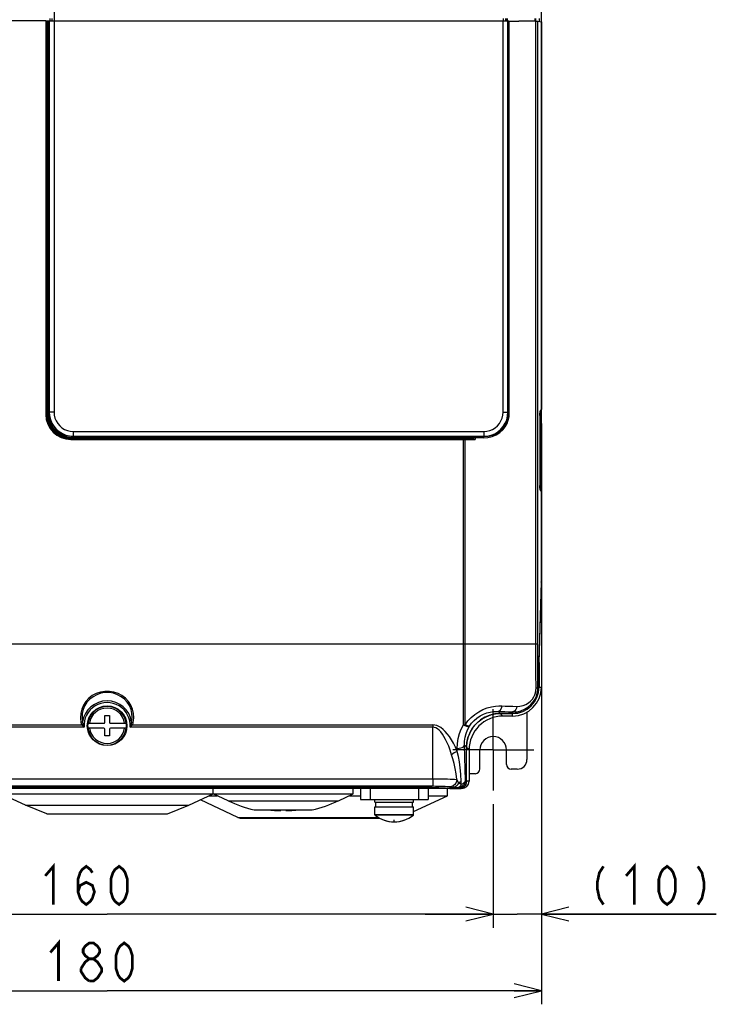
# Model space of a CAD drawing. Extents: x 29 to 410, y 33 to 287.
# Tile 9 of 33: x 79 to 130, y 121 to 193. Entities that reach past the tile are written whole.
import ezdxf

# ---------------------------------------------------------------- set-up
doc = ezdxf.new("R2010")
doc.units = 0
doc.header["$LTSCALE"] = 23.1
doc.linetypes.add('CENTER', pattern=[0.6, 0.375, -0.075, 0.075, -0.075])
doc.layers.get('0').update_dxf_attribs({"linetype": 'CONTINUOUS'})
for name, color, linetype in [('ALL_CURVE', 7, 'CONTINUOUS'), ('ALL_DIM', 7, 'CONTINUOUS'), ('DEFAULT_1', 7, 'CENTER')]:
    doc.layers.add(name, color=color, linetype=linetype)
doc.dimstyles.get("Standard").update_dxf_attribs({"dimtxt": 2.5, "dimasz": 2.5, "dimexe": 1.25, "dimexo": 0.625, "dimtad": 1, "dimcen": 2.5, "dimazin": 3, "dimtfac": 1, "dimtmove": 0, "dimatfit": 3})

# ---------------------------------------------------------------- blocks, each defined once
blk = doc.blocks.new('_OPEN')
at = {"color": 0, "linetype": 'BYBLOCK'}
for p, q in [((0, 0), (-1, 0.25)), ((-1, -0.25), (0, 0)), ((-1, 0), (0, 0))]:
    blk.add_line(p, q, dxfattribs=at)
blk = doc.blocks.new('*D4')
at = {"layer": 'ALL_DIM', "color": 2, "linetype": 'CONTINUOUS'}
for p, q in [((57.171, 135.683), (57.171, 126.615)), ((113.811, 135.683), (113.811, 126.615)), ((57.171, 127.615), (85.491, 127.615)), ((113.811, 127.615), (85.491, 127.615))]:
    blk.add_line(p, q, dxfattribs=at)
at = {"layer": 'ALL_DIM', "color": 2, "linetype": 'CONTINUOUS', "xscale": 2, "yscale": 2, "zscale": 2, "rotation": 180}
blk.add_blockref('_OPEN', (57.171, 127.615), dxfattribs=at)
at = {"layer": 'ALL_DIM', "color": 2, "linetype": 'CONTINUOUS', "xscale": 2, "yscale": 2, "zscale": 2}
blk.add_blockref('_OPEN', (113.811, 127.615), dxfattribs=at)
blk = doc.blocks.new('*D6')
at = {"layer": 'ALL_DIM', "color": 2, "linetype": 'CONTINUOUS'}
for p, q in [((117.351, 163.578), (117.351, 126.615)), ((113.811, 135.683), (113.811, 126.615)), ((113.811, 127.615), (108.811, 127.615)), ((108.811, 127.615), (115.581, 127.615)), ((130.176, 127.615), (115.581, 127.615)), ((117.351, 127.615), (130.176, 127.615))]:
    blk.add_line(p, q, dxfattribs=at)
at = {"layer": 'ALL_DIM', "color": 2, "linetype": 'CONTINUOUS', "xscale": 2, "yscale": 2, "zscale": 2}
blk.add_blockref('_OPEN', (113.811, 127.615), dxfattribs=at)
at = {"layer": 'ALL_DIM', "color": 2, "linetype": 'CONTINUOUS', "xscale": 2, "yscale": 2, "zscale": 2, "rotation": 180}
blk.add_blockref('_OPEN', (117.351, 127.615), dxfattribs=at)
blk = doc.blocks.new('*D7')
at = {"layer": 'ALL_DIM', "color": 2, "linetype": 'CONTINUOUS'}
for p, q in [((53.631, 163.578), (53.631, 120.999)), ((117.351, 163.578), (117.351, 120.999)), ((53.631, 121.999), (85.491, 121.999)), ((117.351, 121.999), (85.491, 121.999))]:
    blk.add_line(p, q, dxfattribs=at)
at = {"layer": 'ALL_DIM', "color": 2, "linetype": 'CONTINUOUS', "xscale": 2, "yscale": 2, "zscale": 2, "rotation": 180}
blk.add_blockref('_OPEN', (53.631, 121.999), dxfattribs=at)
at = {"layer": 'ALL_DIM', "color": 2, "linetype": 'CONTINUOUS', "xscale": 2, "yscale": 2, "zscale": 2}
blk.add_blockref('_OPEN', (117.351, 121.999), dxfattribs=at)

msp = doc.modelspace()

# ---------------------------------------------------------------- linework, layer by layer
at = {"color": 7, "linetype": 'CONTINUOUS'}
for p, q in [((81.597, 235.5), (81.597, 164.42)), ((117.351, 152.035), (117.351, 235.59)), ((80.995, 193.11), (59.361, 193.11)), ((80.995, 193.11), (80.995, 164.259)), ((81.066, 193.11), (81.066, 164.259)), ((81.066, 193.109), (81.164, 193.109)), ((81.137, 164.259), (81.137, 193.109)), ((81.137, 193.109), (81.193, 193.109)), ((81.164, 193.109), (81.164, 164.42)), ((81.25, 193.109), (81.25, 164.42)), ((81.291, 193.287), (81.291, 193.109)), ((81.444, 193.287), (81.444, 193.109)), ((81.597, 193.112), (114.537, 193.112)), ((114.537, 193.287), (114.537, 193.11)), ((114.537, 164.416), (114.537, 193.112)), ((114.714, 193.287), (114.714, 193.109)), ((114.78, 193.111), (114.78, 193.287)), ((114.861, 193.109), (114.861, 193.287)), ((114.891, 164.416), (114.891, 193.109)), ((114.954, 193.098), (114.891, 193.109)), ((114.954, 164.353), (114.954, 193.098)), ((114.994, 164.353), (114.994, 193.098)), ((116.858, 193.287), (116.858, 193.082)), ((116.905, 193.287), (116.905, 193.081)), ((116.931, 147.444), (116.931, 193.083)), ((117.075, 147.444), (117.075, 193.081)), ((117.075, 193.081), (117.342, 193.036)), ((117.174, 193.287), (117.174, 193.064)), ((117.342, 193.036), (117.342, 164.614)), ((81.137, 164.259), (80.995, 164.259)), ((81.164, 164.42), (81.25, 164.42)), ((81.597, 164.42), (81.25, 164.42)), ((114.537, 164.416), (114.891, 164.416)), ((114.891, 164.416), (114.954, 164.353)), ((114.994, 164.353), (114.954, 164.353)), ((117.238, 164.165), (117.238, 164.165)), ((117.238, 164.165), (117.238, 159.044)), ((117.238, 164.165), (117.238, 159.044)), ((117.248, 164.426), (117.245, 164.388)), ((117.348, 164.385), (117.245, 164.375)), ((117.252, 164.459), (117.248, 164.426)), ((117.29, 164.488), (117.252, 164.451)), ((117.256, 164.477), (117.262, 164.488)), ((117.262, 164.488), (117.271, 164.543)), ((117.342, 164.614), (117.271, 164.543)), ((117.281, 164.479), (117.292, 164.483)), ((117.292, 164.483), (117.316, 164.499)), ((117.347, 164.549), (117.351, 164.578)), ((117.348, 164.385), (117.351, 164.385)), ((117.348, 158.823), (117.348, 164.385)), ((82.836, 162.56), (82.836, 162.418)), ((111.817, 162.56), (82.836, 162.56)), ((82.836, 162.489), (111.817, 162.489)), ((83.013, 163.002), (83.013, 162.655)), ((83.013, 163.002), (113.123, 163.002)), ((83.013, 162.569), (83.013, 162.655)), ((83.013, 162.655), (112.151, 162.655)), ((83.013, 162.569), (112.151, 162.569)), ((111.621, 141.497), (111.621, 162.489)), ((111.817, 162.56), (111.817, 162.489)), ((112.138, 162.473), (112.151, 162.528)), ((112.151, 162.528), (112.151, 162.655)), ((112.485, 162.561), (112.805, 162.555)), ((112.485, 162.561), (112.485, 162.418)), ((112.513, 162.649), (112.533, 162.649)), ((112.533, 162.649), (113.123, 162.649)), ((112.805, 162.555), (113.102, 162.549)), ((113.123, 163.002), (113.123, 162.649)), ((113.123, 162.649), (113.135, 162.637)), ((82.836, 162.418), (112.485, 162.418)), ((111.752, 141.503), (111.752, 162.418)), ((117.238, 159.044), (117.238, 159.044)), ((117.245, 158.833), (117.348, 158.823)), ((117.245, 158.821), (117.248, 158.783)), ((117.248, 158.783), (117.252, 158.749)), ((117.252, 158.758), (117.29, 158.72)), ((117.256, 158.732), (117.262, 158.72)), ((117.262, 158.72), (117.271, 158.665)), ((117.271, 158.665), (117.342, 158.595)), ((117.292, 158.726), (117.281, 158.729)), ((117.342, 158.595), (117.342, 152.035)), ((117.351, 158.63), (117.347, 158.659)), ((117.348, 158.823), (117.351, 158.823)), ((117.341, 151.946), (117.166, 146.163)), ((117.174, 146.075), (117.349, 151.858)), ((117.349, 151.858), (117.338, 151.858)), ((117.351, 152.035), (117.342, 152.035)), ((117.35, 151.914), (117.349, 151.858)), ((117.351, 151.973), (117.35, 151.914)), ((117.351, 152.035), (117.351, 151.973)), ((117.351, 151.858), (117.351, 144.258)), ((59.23, 147.444), (117.075, 147.444)), ((117.171, 145.898), (117.162, 145.898)), ((117.162, 145.898), (117.162, 144.258)), ((117.174, 146.075), (117.164, 146.075)), ((117.171, 145.959), (117.171, 145.898)), ((117.171, 145.898), (117.171, 144.258)), ((117.162, 144.258), (117.095, 144.258)), ((117.171, 144.258), (117.351, 144.258)), ((113.983, 142.289), (114.336, 142.314)), ((114.174, 142.476), (114.326, 142.323)), ((114.326, 142.323), (115.227, 142.323)), ((115.227, 142.314), (114.336, 142.314)), ((114.516, 142.134), (114.336, 142.314)), ((115.227, 142.437), (115.227, 142.323)), ((115.227, 142.134), (115.227, 142.314)), ((116.289, 142.424), (116.289, 138.948)), ((84.076, 141.603), (85.243, 141.603)), ((85.314, 142.17), (85.668, 142.17)), ((85.314, 141.674), (85.314, 142.17)), ((85.668, 142.17), (85.668, 141.674)), ((85.739, 141.603), (86.906, 141.603)), ((115.227, 142.134), (114.519, 142.134)), ((61.596, 141.491), (83.633, 141.491)), ((83.798, 141.313), (61.596, 141.313)), ((84.039, 141.426), (84.038, 141.426)), ((85.243, 141.249), (84.076, 141.249)), ((85.314, 140.683), (85.314, 141.178)), ((85.668, 141.178), (85.668, 140.683)), ((86.906, 141.249), (85.739, 141.249)), ((86.943, 141.426), (86.944, 141.426)), ((109.386, 141.313), (87.184, 141.313)), ((87.349, 141.491), (109.386, 141.491)), ((109.386, 141.491), (109.386, 141.313)), ((109.386, 137.538), (109.386, 141.313)), ((85.668, 140.683), (85.314, 140.683)), ((111.177, 139.54), (111.172, 139.769)), ((111.702, 139.999), (111.852, 139.849)), ((111.852, 137.355), (111.852, 139.849)), ((112.041, 139.66), (111.861, 139.84)), ((111.861, 137.355), (111.861, 139.84)), ((112.041, 139.656), (112.041, 137.355)), ((112.838, 138.263), (112.838, 139.656)), ((114.785, 138.594), (114.785, 139.656)), ((112.487, 137.909), (112.041, 137.905)), ((115.581, 138.24), (115.139, 138.24)), ((61.596, 137.538), (109.386, 137.538)), ((109.386, 137.538), (109.386, 137.008)), ((111.469, 137.147), (111.466, 137.333)), ((111.782, 137.424), (111.852, 137.355)), ((112.041, 137.355), (111.861, 137.355)), ((61.596, 137.008), (109.386, 137.008)), ((108.776, 136.928), (62.207, 136.928)), ((82.128, 136.824), (82.128, 136.928)), ((88.854, 136.824), (88.854, 136.928)), ((93.279, 136.424), (93.279, 136.824)), ((103.545, 136.424), (103.545, 136.824)), ((104.076, 136.824), (104.076, 136.01)), ((104.784, 136.824), (104.784, 136.01)), ((108.324, 136.824), (108.324, 136.01)), ((108.501, 136.928), (108.501, 136.824)), ((110.802, 136.824), (108.851, 136.926)), ((109.032, 136.824), (109.032, 136.01)), ((110.448, 136.293), (110.448, 136.824)), ((110.625, 136.834), (110.625, 136.824)), ((110.631, 136.833), (110.631, 136.824)), ((110.631, 136.824), (111.322, 136.824)), ((111.252, 136.894), (111.322, 136.824)), ((111.329, 136.824), (111.433, 136.834)), ((111.51, 136.824), (111.329, 136.824)), ((77.703, 136.435), (93.279, 136.435)), ((79.507, 135.594), (77.707, 136.433)), ((91.475, 135.594), (93.275, 136.433)), ((95.083, 134.709), (92.331, 135.993)), ((92.975, 136.293), (93.56, 136.293)), ((94.373, 135.914), (93.279, 136.424)), ((93.279, 136.424), (103.545, 136.424)), ((94.373, 135.914), (102.452, 135.914)), ((102.452, 135.914), (103.545, 136.424)), ((103.264, 136.293), (104.076, 136.293)), ((104.076, 136.01), (109.032, 136.01)), ((105.138, 135.833), (105.138, 136.01)), ((105.138, 135.833), (107.97, 135.833)), ((105.209, 135.479), (105.209, 135.833)), ((107.899, 135.479), (107.899, 135.833)), ((107.97, 135.138), (110.448, 136.293)), ((107.97, 135.833), (107.97, 136.01)), ((109.032, 136.293), (110.448, 136.293)), ((81.066, 134.976), (79.507, 135.594)), ((79.507, 135.594), (91.475, 135.594)), ((89.916, 134.976), (91.475, 135.594)), ((96.288, 135.258), (100.536, 135.258)), ((97.911, 135.211), (98.235, 135.211)), ((98.235, 135.211), (98.235, 135.258)), ((98.589, 135.258), (98.589, 135.211)), ((98.589, 135.211), (98.913, 135.211)), ((105.138, 135.479), (107.97, 135.479)), ((105.138, 134.886), (105.138, 135.479)), ((107.97, 134.886), (107.97, 135.479)), ((81.066, 134.976), (89.916, 134.976)), ((95.226, 134.643), (95.083, 134.709)), ((95.083, 134.709), (105.374, 134.709)), ((95.226, 134.643), (105.498, 134.643)), ((107.97, 134.886), (105.138, 134.886)), ((107.956, 134.858), (105.152, 134.858))]:
    msp.add_line(p, q, dxfattribs=at)
at = {"color": 3, "linetype": 'CONTINUOUS'}
for p, q in [((110.625, 136.824), (60.357, 136.824)), ((82.836, 136.928), (82.836, 136.824)), ((88.146, 136.928), (88.146, 136.824))]:
    msp.add_line(p, q, dxfattribs=at)
at = {"color": 7, "linetype": 'CONTINUOUS'}
for points in [[(80.995, 193.11), (81.022, 193.11), (81.045, 193.11), (81.061, 193.11), (81.066, 193.11)], [(81.066, 193.109), (81.072, 193.109), (81.087, 193.109), (81.11, 193.109), (81.137, 193.109)], [(81.193, 193.109), (81.22, 193.109), (81.239, 193.109), (81.25, 193.109)], [(81.25, 193.109), (81.267, 193.11), (81.294, 193.11), (81.33, 193.111), (81.373, 193.111), (81.423, 193.111), (81.478, 193.112), (81.537, 193.112), (81.597, 193.112)], [(114.537, 193.112), (114.626, 193.112), (114.709, 193.111), (114.781, 193.111), (114.837, 193.11), (114.875, 193.11), (114.891, 193.109)], [(114.954, 193.098), (114.96, 193.098), (114.974, 193.098), (115.682, 193.093)], [(116.931, 193.083), (116.329, 193.089), (115.682, 193.093)], [(116.931, 193.083), (117.005, 193.083), (117.054, 193.082), (117.075, 193.081)], [(81.164, 164.42), (81.187, 164.129), (81.255, 163.846), (81.366, 163.578), (81.518, 163.331), (81.706, 163.11), (81.926, 162.922), (82.173, 162.771), (82.441, 162.66), (82.723, 162.592), (83.013, 162.569)], [(81.25, 164.42), (81.272, 164.143), (81.337, 163.873), (81.443, 163.617), (81.588, 163.382), (81.767, 163.172), (81.977, 162.992), (82.212, 162.848), (82.467, 162.742), (82.736, 162.677), (83.013, 162.655)], [(81.597, 164.42), (81.615, 164.198), (81.666, 163.982), (81.752, 163.776), (81.868, 163.586), (82.012, 163.417), (82.181, 163.273), (82.371, 163.157), (82.576, 163.071), (82.792, 163.02), (83.013, 163.002)], [(113.102, 162.549), (113.42, 162.568), (113.732, 162.641), (114.024, 162.763), (114.286, 162.929), (114.509, 163.13), (114.69, 163.356), (114.827, 163.596), (114.921, 163.845), (114.976, 164.098), (114.994, 164.353)], [(113.123, 162.649), (113.4, 162.671), (113.67, 162.735), (113.926, 162.842), (114.162, 162.986), (114.373, 163.166), (114.553, 163.377), (114.698, 163.614), (114.804, 163.87), (114.869, 164.14), (114.891, 164.416)], [(113.123, 163.002), (113.344, 163.02), (113.56, 163.071), (113.765, 163.156), (113.955, 163.272), (114.123, 163.416), (114.267, 163.585), (114.383, 163.774), (114.468, 163.979), (114.52, 164.195), (114.537, 164.416)], [(113.135, 162.637), (113.44, 162.655), (113.74, 162.724), (114.021, 162.84), (114.273, 162.998), (114.488, 163.189), (114.662, 163.403), (114.793, 163.633), (114.884, 163.869), (114.937, 164.11), (114.954, 164.353)], [(117.238, 164.165), (117.239, 164.229), (117.24, 164.289), (117.243, 164.342), (117.246, 164.387), (117.249, 164.422), (117.252, 164.447), (117.254, 164.465), (117.256, 164.475), (117.256, 164.477)], [(117.245, 164.388), (117.242, 164.347), (117.24, 164.303), (117.239, 164.257), (117.238, 164.21), (117.238, 164.165)], [(117.271, 164.543), (117.265, 164.532), (117.26, 164.514), (117.256, 164.489), (117.252, 164.459)], [(117.348, 164.385), (117.348, 164.395), (117.346, 164.404), (117.345, 164.411), (117.343, 164.418), (117.34, 164.424), (117.338, 164.429), (117.335, 164.434), (117.332, 164.439), (117.329, 164.444), (117.325, 164.448), (117.321, 164.452), (117.316, 164.456), (117.311, 164.46), (117.306, 164.463), (117.3, 164.466), (117.294, 164.468), (117.288, 164.471), (117.28, 164.472), (117.275, 164.473)], [(117.342, 164.614), (117.334, 164.561), (117.31, 164.513), (117.29, 164.488)], [(117.316, 164.499), (117.335, 164.522), (117.347, 164.549)], [(111.735, 162.489), (111.742, 162.484), (111.747, 162.468), (111.751, 162.446), (111.752, 162.418)], [(111.817, 162.56), (111.934, 162.557), (112.044, 162.547), (112.151, 162.528)], [(111.817, 162.489), (111.93, 162.488), (112.036, 162.483), (112.138, 162.473)], [(112.138, 162.473), (112.186, 162.467), (112.232, 162.46), (112.276, 162.454)], [(112.151, 162.655), (112.273, 162.654), (112.395, 162.652), (112.513, 162.649)], [(112.151, 162.569), (112.263, 162.567), (112.376, 162.564), (112.485, 162.561)], [(112.151, 162.528), (112.198, 162.515), (112.243, 162.502), (112.285, 162.489)], [(112.276, 162.454), (112.318, 162.447), (112.357, 162.441), (112.393, 162.435), (112.426, 162.429), (112.456, 162.424), (112.485, 162.418)], [(112.285, 162.489), (112.326, 162.476), (112.363, 162.463), (112.397, 162.451), (112.429, 162.439), (112.458, 162.429), (112.485, 162.418)], [(112.485, 162.561), (112.488, 162.593), (112.494, 162.621), (112.503, 162.641), (112.513, 162.649)], [(112.505, 162.56), (112.508, 162.593), (112.514, 162.621), (112.523, 162.641), (112.533, 162.649)], [(112.533, 162.649), (112.836, 162.643), (113.135, 162.637)], [(113.102, 162.549), (113.105, 162.582), (113.112, 162.61), (113.122, 162.629), (113.135, 162.637)], [(117.257, 158.731), (117.257, 158.731), (117.256, 158.736), (117.254, 158.747), (117.251, 158.764), (117.249, 158.788), (117.246, 158.818), (117.243, 158.859), (117.241, 158.911), (117.239, 158.974), (117.238, 159.044)], [(117.238, 159.044), (117.238, 158.999), (117.239, 158.952), (117.24, 158.906), (117.242, 158.862), (117.245, 158.821)], [(117.252, 158.749), (117.256, 158.719), (117.26, 158.695), (117.265, 158.676), (117.271, 158.665)], [(117.275, 158.735), (117.28, 158.736), (117.288, 158.738)], [(117.288, 158.738), (117.294, 158.74), (117.3, 158.743), (117.306, 158.745), (117.311, 158.749), (117.316, 158.752)], [(117.29, 158.72), (117.31, 158.696), (117.334, 158.648), (117.342, 158.595)], [(117.347, 158.659), (117.335, 158.686), (117.316, 158.709), (117.292, 158.726)], [(117.316, 158.752), (117.32, 158.756), (117.324, 158.76)], [(117.324, 158.76), (117.328, 158.764), (117.332, 158.769), (117.335, 158.773), (117.338, 158.778), (117.34, 158.784), (117.342, 158.789), (117.344, 158.796), (117.346, 158.803), (117.347, 158.812), (117.348, 158.823)], [(117.341, 151.946), (117.341, 151.974), (117.342, 152.004), (117.342, 152.035)], [(116.952, 144.177), (116.941, 145.254), (116.934, 146.346), (116.931, 147.444)], [(117.095, 144.258), (117.084, 145.309), (117.077, 146.373), (117.075, 147.444)], [(117.162, 145.898), (117.162, 145.99), (117.164, 146.079), (117.166, 146.163)], [(117.174, 146.075), (117.172, 146.019), (117.171, 145.959)], [(87.414, 141.671), (87.449, 142.004), (87.426, 142.331), (87.349, 142.645), (87.222, 142.937), (87.049, 143.203), (86.833, 143.436), (86.579, 143.633), (86.293, 143.786), (85.983, 143.892), (85.657, 143.945), (85.325, 143.945), (85, 143.892), (84.689, 143.786), (84.403, 143.633), (84.149, 143.436), (83.933, 143.203), (83.76, 142.937), (83.633, 142.645), (83.556, 142.331)], [(87.291, 141.709), (87.33, 142.02), (87.314, 142.327), (87.246, 142.622), (87.129, 142.899), (86.967, 143.15), (86.764, 143.372), (86.524, 143.558), (86.253, 143.704), (85.959, 143.804), (85.649, 143.856), (85.334, 143.856), (85.024, 143.804), (84.729, 143.704), (84.458, 143.558), (84.218, 143.372), (84.015, 143.15), (83.853, 142.899), (83.736, 142.622), (83.668, 142.327)], [(115.227, 142.437), (115.536, 142.454), (115.834, 142.522), (116.111, 142.636), (116.359, 142.79), (116.571, 142.973), (116.744, 143.175), (116.878, 143.385), (116.976, 143.598), (117.043, 143.813), (117.083, 144.033), (117.095, 144.258)], [(115.545, 142.844), (115.776, 142.855), (115.999, 142.904), (116.208, 142.986), (116.395, 143.098), (116.556, 143.232), (116.687, 143.38), (116.788, 143.535), (116.863, 143.691), (116.914, 143.85), (116.944, 144.012), (116.952, 144.177)], [(116.952, 144.177), (117.026, 144.202), (117.074, 144.229), (117.095, 144.258)], [(83.556, 142.331), (83.534, 142.004), (83.568, 141.671)], [(83.668, 142.327), (83.653, 142.02), (83.691, 141.709)], [(111.752, 141.503), (111.961, 141.787), (112.198, 142.04), (112.461, 142.262), (112.749, 142.454), (113.059, 142.612), (113.378, 142.733), (113.69, 142.814), (113.979, 142.86), (114.232, 142.878), (114.438, 142.879)], [(114.326, 142.323), (113.939, 142.293), (113.561, 142.202), (113.202, 142.054), (112.871, 141.851), (112.576, 141.599), (112.324, 141.304), (112.122, 140.973), (111.973, 140.614), (111.882, 140.237), (111.852, 139.849)], [(111.861, 139.84), (111.886, 140.192), (111.961, 140.538), (112.085, 140.868), (112.254, 141.178), (112.465, 141.461), (112.715, 141.71), (112.997, 141.921), (113.307, 142.091), (113.638, 142.214), (113.983, 142.289)], [(112.065, 141.387), (112.228, 141.614), (112.414, 141.816), (112.62, 141.993), (112.846, 142.146), (113.089, 142.271), (113.34, 142.366), (113.585, 142.429), (113.813, 142.464), (114.012, 142.477), (114.174, 142.476)], [(114.438, 142.879), (114.41, 142.752), (114.366, 142.642), (114.309, 142.556), (114.244, 142.499), (114.174, 142.476)], [(114.174, 142.476), (114.416, 142.468), (114.672, 142.459), (114.943, 142.449), (115.227, 142.437)], [(114.438, 142.879), (114.692, 142.872), (114.962, 142.864), (115.247, 142.855), (115.545, 142.844)], [(115.545, 142.844), (115.512, 142.716), (115.459, 142.605), (115.391, 142.518), (115.312, 142.461), (115.227, 142.437)], [(83.691, 141.709), (83.655, 141.694), (83.613, 141.681), (83.568, 141.671)], [(83.568, 141.671), (83.58, 141.618), (83.595, 141.571), (83.613, 141.529), (83.633, 141.491)], [(83.716, 141.545), (83.69, 141.526), (83.662, 141.508), (83.633, 141.491)], [(83.691, 141.709), (83.694, 141.662), (83.7, 141.619), (83.707, 141.58), (83.716, 141.545)], [(83.716, 141.545), (83.738, 141.474), (83.766, 141.396), (83.798, 141.313)], [(87.184, 141.313), (87.217, 141.396), (87.244, 141.474), (87.267, 141.545)], [(87.267, 141.545), (87.276, 141.58), (87.283, 141.619), (87.288, 141.662), (87.291, 141.709)], [(87.267, 141.545), (87.293, 141.526), (87.321, 141.508), (87.349, 141.491)], [(87.291, 141.709), (87.327, 141.694), (87.369, 141.681), (87.414, 141.671)], [(87.349, 141.491), (87.369, 141.529), (87.387, 141.571), (87.402, 141.619), (87.414, 141.671)], [(83.633, 141.491), (83.681, 141.435), (83.736, 141.375), (83.798, 141.313)], [(87.184, 141.313), (87.246, 141.375), (87.301, 141.435), (87.349, 141.491)], [(111.177, 139.54), (111.037, 139.856), (110.894, 140.139), (110.747, 140.396), (110.597, 140.628), (110.443, 140.834), (110.289, 141.011), (110.134, 141.162), (109.978, 141.285), (109.821, 141.38), (109.668, 141.444), (109.523, 141.48), (109.386, 141.491)], [(110.764, 139.303), (110.656, 139.628), (110.546, 139.92), (110.433, 140.184), (110.317, 140.423), (110.199, 140.635), (110.081, 140.818), (109.962, 140.973), (109.841, 141.1), (109.721, 141.198), (109.603, 141.264), (109.491, 141.301), (109.386, 141.313)], [(111.172, 139.769), (111.183, 140.132), (111.235, 140.495), (111.327, 140.849), (111.457, 141.185), (111.621, 141.497)], [(111.621, 141.497), (111.665, 141.498), (111.709, 141.5), (111.752, 141.503)], [(111.621, 141.497), (111.741, 141.438), (111.852, 141.395), (111.947, 141.371), (112.02, 141.368), (112.065, 141.387)], [(111.702, 139.999), (111.709, 140.29), (111.75, 140.582), (111.825, 140.866), (111.931, 141.137), (112.065, 141.387)], [(112.065, 141.387), (112.048, 141.383), (112.023, 141.385), (111.994, 141.393), (111.963, 141.403), (111.931, 141.415), (111.9, 141.429), (111.869, 141.443), (111.839, 141.457), (111.81, 141.472), (111.781, 141.488), (111.752, 141.503)], [(111.177, 139.54), (111.057, 139.494), (110.943, 139.437), (110.844, 139.372), (110.764, 139.303)], [(111.172, 139.769), (111.305, 139.779), (111.43, 139.803), (111.538, 139.84), (111.623, 139.887), (111.679, 139.941), (111.702, 139.999)], [(111.466, 137.333), (111.442, 137.864), (111.394, 138.346), (111.328, 138.782), (111.254, 139.177), (111.177, 139.54)], [(111.782, 137.424), (111.753, 138.252), (111.726, 139.111), (111.702, 139.999)], [(111.142, 137.481), (111.099, 137.909), (111.032, 138.3), (110.949, 138.658), (110.858, 138.991), (110.764, 139.303)], [(109.386, 137.538), (109.669, 137.537), (109.945, 137.534), (110.206, 137.53), (110.447, 137.525), (110.66, 137.518), (110.84, 137.51), (110.983, 137.501), (111.084, 137.491), (111.142, 137.481)], [(111.142, 137.481), (111.124, 137.344), (111.071, 137.217), (110.987, 137.107), (110.878, 137.023), (110.751, 136.969), (110.615, 136.951)], [(111.279, 137.252), (111.228, 137.142), (111.158, 137.049), (111.071, 136.977), (110.974, 136.931), (110.871, 136.913)], [(111.142, 137.481), (111.159, 137.43), (111.185, 137.374), (111.223, 137.314), (111.279, 137.252)], [(111.782, 137.424), (111.769, 137.307), (111.729, 137.195), (111.666, 137.094), (111.582, 137.01), (111.481, 136.947), (111.37, 136.908), (111.252, 136.894)], [(111.466, 137.333), (111.365, 137.298), (111.279, 137.252)], [(111.279, 137.252), (111.338, 137.209), (111.402, 137.174), (111.469, 137.147)], [(111.852, 137.355), (111.839, 137.236), (111.799, 137.124), (111.736, 137.024), (111.652, 136.94), (111.552, 136.877), (111.44, 136.838), (111.322, 136.824)], [(111.433, 136.834), (111.533, 136.865), (111.625, 136.914), (111.706, 136.98), (111.772, 137.06), (111.821, 137.152), (111.851, 137.252), (111.861, 137.355)], [(111.469, 137.147), (111.554, 137.177), (111.629, 137.216), (111.691, 137.261), (111.738, 137.313), (111.769, 137.368), (111.782, 137.424)], [(108.776, 136.928), (108.803, 136.928), (108.829, 136.927), (108.851, 136.926)], [(109.386, 137.008), (109.584, 137.007), (109.777, 137.004), (109.96, 137), (110.128, 136.995), (110.278, 136.988), (110.404, 136.98), (110.504, 136.971), (110.575, 136.961), (110.615, 136.951)], [(110.615, 136.951), (110.642, 136.942), (110.688, 136.933), (110.761, 136.924), (110.871, 136.913)], [(110.871, 136.913), (110.989, 136.905), (111.117, 136.899), (111.252, 136.894)], [(111.469, 137.147), (111.427, 137.046), (111.375, 136.967), (111.315, 136.916), (111.252, 136.894)]]:
    msp.add_lwpolyline(points, dxfattribs=at)
for radius in [1.453, 1.452]:
    msp.add_circle((85.491, 141.426), radius, dxfattribs=at)
for centre, radius, start, end in [((82.836, 164.259), 1.841, 180, 270), ((82.836, 164.259), 1.77, 180, 270), ((82.836, 164.259), 1.699, 180, 270), ((115.227, 144.258), 1.935, 270, 360), ((115.227, 144.258), 2.124, 270, 360), ((115.227, 144.258), 1.944, 270, 360), ((85.491, 141.426), 1.822, 8.93874, 171.06126), ((85.491, 141.426), 1.697, 356.16568, 183.83431), ((85.491, 141.426), 1.417, 7.17493, 172.82507), ((85.491, 141.426), 1.297, 7.84643, 172.15357), ((85.491, 141.426), 1.426, 172.86856, 187.13144), ((85.243, 141.674), 0.0708, 270, 360), ((85.739, 141.674), 0.0708, 180, 270), ((85.491, 141.426), 1.426, 352.86856, 7.13144), ((114.519, 139.656), 2.478, 90, 180), ((85.491, 141.426), 1.417, 187.17493, 352.82507), ((85.491, 141.426), 1.297, 187.84643, 352.15357), ((85.243, 141.178), 0.0708, 0, 90), ((85.739, 141.178), 0.0708, 90, 180), ((113.811, 139.656), 0.974, 0, 180), ((115.581, 138.948), 0.708, 270, 360), ((112.484, 138.263), 0.354, 270.49892, 359.91042), ((115.139, 138.594), 0.354, 180, 270), ((111.51, 137.355), 0.531, 270, 360), ((98.412, 144.577), 9.558, 245, 257.16041), ((98.412, 144.577), 9.558, 282.83959, 295), ((98.412, 144.577), 9.379, 263.52153, 266.94032), ((98.412, 144.577), 9.379, 273.05968, 276.4847), ((105.174, 134.886), 0.0354, 180, 232.45568), ((106.554, 136.683), 2.301, 232.45567, 307.54433), ((107.935, 134.886), 0.0354, 307.54432, 360)]:
    msp.add_arc(centre, radius, start, end, dxfattribs=at)
at = {"layer": 'ALL_CURVE', "color": 40, "linetype": 'CONTINUOUS'}
msp.add_line((106.554, 134.382), (106.554, 134.517), dxfattribs=at)
msp.add_arc((106.554, 136.683), 2.301, 250.21683, 289.78317, dxfattribs=at)
at = {"layer": 'ALL_DIM', "color": 2, "linetype": 'CONTINUOUS', "const_width": 0.2}
for points in [[(80.951, 130.415), (81.553, 131.115), (81.553, 128.315)], [(83.359, 129.248), (83.509, 129.715), (83.961, 129.948), (84.412, 129.715), (84.563, 129.248), (84.412, 128.781), (84.262, 128.548), (83.961, 128.315), (83.66, 128.548), (83.509, 128.781), (83.359, 129.248), (83.359, 130.181), (83.509, 130.648), (83.66, 130.881), (83.961, 131.115), (84.262, 130.881), (84.412, 130.648)], [(86.369, 128.315), (86.068, 128.548), (85.917, 128.781), (85.767, 129.248), (85.767, 130.181), (85.917, 130.648), (86.068, 130.881), (86.369, 131.115), (86.67, 130.881), (86.82, 130.648), (86.971, 130.181), (86.971, 129.248), (86.82, 128.781), (86.67, 128.548), (86.369, 128.315)], [(121.899, 131.115), (121.598, 130.648), (121.447, 129.948), (121.447, 129.481), (121.598, 128.781), (121.899, 128.315)], [(123.554, 130.415), (124.156, 131.115), (124.156, 128.315)], [(126.564, 128.315), (126.263, 128.548), (126.113, 128.781), (125.962, 129.248), (125.962, 130.181), (126.113, 130.648), (126.263, 130.881), (126.564, 131.115), (126.865, 130.881), (127.016, 130.648), (127.166, 130.181), (127.166, 129.248), (127.016, 128.781), (126.865, 128.548), (126.564, 128.315)], [(128.822, 131.115), (129.123, 130.648), (129.273, 129.948), (129.273, 129.481), (129.123, 128.781), (128.822, 128.315)], [(81.326, 124.799), (81.928, 125.499), (81.928, 122.699)], [(84.185, 124.333), (83.884, 124.566), (83.734, 124.799), (83.734, 125.033), (83.884, 125.266), (84.185, 125.499), (84.486, 125.499), (84.787, 125.266), (84.938, 125.033), (84.938, 124.799), (84.787, 124.566), (84.486, 124.333)], [(86.744, 122.699), (86.443, 122.933), (86.292, 123.166), (86.142, 123.633), (86.142, 124.566), (86.292, 125.033), (86.443, 125.266), (86.744, 125.499), (87.045, 125.266), (87.195, 125.033), (87.346, 124.566), (87.346, 123.633), (87.195, 123.166), (87.045, 122.933), (86.744, 122.699)], [(83.583, 123.633), (83.884, 124.099), (84.185, 124.333), (84.486, 124.333), (84.787, 124.099), (84.938, 123.866), (85.088, 123.633), (85.088, 123.399), (84.938, 123.166), (84.787, 122.933), (84.486, 122.699), (84.185, 122.699)], [(84.185, 122.699), (83.884, 122.933), (83.734, 123.166), (83.583, 123.399), (83.583, 123.633)]]:
    msp.add_lwpolyline(points, dxfattribs=at)
at = {"layer": 'DEFAULT_1', "color": 7, "linetype": 'CENTER'}
for q in [(113.811, 142.63), (110.838, 139.656), (116.785, 139.656), (113.811, 136.683)]:
    msp.add_line((113.811, 139.656), q, dxfattribs=at)

# ---------------------------------------------------------------- dimensions: what is measured, and where the dimension line sits
at = {"layer": 'ALL_DIM', "color": 2, "linetype": 'CONTINUOUS'}
for base, p1, p2, picture, middle in [((117.351, 121.999), (53.631, 163.578), (117.351, 163.578), '*D7', (80.724, 122.699)), ((117.351, 127.615), (113.811, 135.683), (117.351, 163.578), '*D6', (120.544, 128.315)), ((113.811, 127.615), (57.171, 135.683), (113.811, 135.683), '*D4', (80.349, 128.315))]:
    dim = msp.add_linear_dim(base=base, p1=p1, p2=p2, dimstyle='Standard', dxfattribs=at)
    dim.commit()
    dim.dimension.update_dxf_attribs({"geometry": picture, "text_midpoint": middle, "dimtype": 128})

doc.saveas('drawing.dxf')
